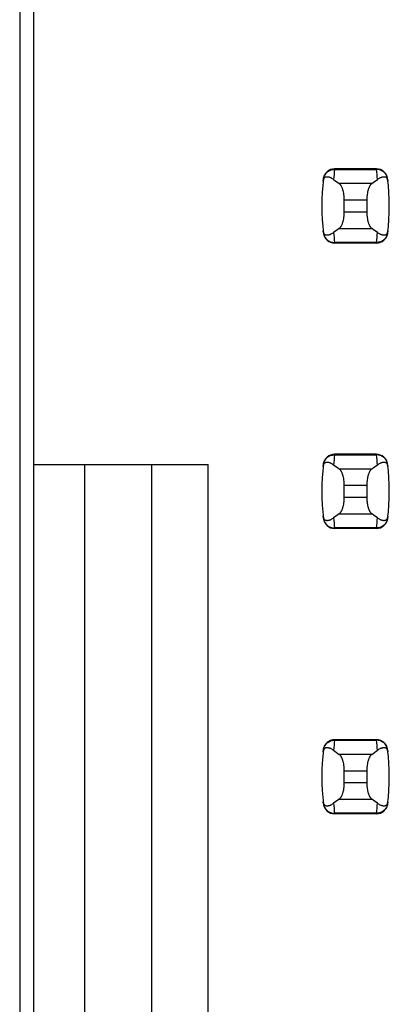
# Model space of a CAD drawing. Header units: inches. Extents: x 0 to 34, y 0 to 22.
# Tile 16 of 53: x 8.304 to 8.563, y 10.305 to 10.995. Entities that reach past the tile are written whole.
import ezdxf

# ---------------------------------------------------------------- set-up
doc = ezdxf.new("R2010")
doc.units = ezdxf.units.IN
doc.header["$LTSCALE"] = 1.87
doc.header["$MEASUREMENT"] = 0
doc.layers.get('0').update_dxf_attribs({"linetype": 'CONTINUOUS'})

msp = doc.modelspace()

# ---------------------------------------------------------------- linework, layer by layer
at = {"color": 7, "linetype": 'CONTINUOUS'}
for p, q in [((8.30408, 15.04045), (8.30408, 8.08645)), ((8.31391, 8.11957), (8.31391, 15.00934)), ((8.52446, 10.89044), (8.52444, 10.89003)), ((8.52444, 10.89003), (8.55377, 10.89003)), ((8.55376, 10.89044), (8.52446, 10.89044)), ((8.55377, 10.89003), (8.55376, 10.89044)), ((8.55047, 10.88012), (8.52775, 10.88012)), ((8.53123, 10.86872), (8.54698, 10.86872)), ((8.53123, 10.86019), (8.53123, 10.86872)), ((8.54698, 10.86872), (8.54698, 10.86019)), ((8.54698, 10.86019), (8.53123, 10.86019)), ((8.52775, 10.84878), (8.55047, 10.84878)), ((8.55377, 10.83887), (8.52444, 10.83887)), ((8.52444, 10.83887), (8.52446, 10.83847)), ((8.55376, 10.83847), (8.52446, 10.83847)), ((8.55376, 10.83847), (8.55377, 10.83887)), ((8.52446, 10.69044), (8.52444, 10.69003)), ((8.52444, 10.69003), (8.55377, 10.69003)), ((8.55376, 10.69044), (8.52446, 10.69044)), ((8.55377, 10.69003), (8.55376, 10.69044)), ((8.31391, 10.68335), (8.43596, 10.68335)), ((8.34934, 10.68335), (8.34934, 9.84556)), ((8.39659, 9.84556), (8.39659, 10.68335)), ((8.43596, 9.84556), (8.43596, 10.68335)), ((8.55047, 10.68012), (8.52775, 10.68012)), ((8.53123, 10.66872), (8.54698, 10.66872)), ((8.53123, 10.66019), (8.53123, 10.66872)), ((8.54698, 10.66872), (8.54698, 10.66019)), ((8.54698, 10.66019), (8.53123, 10.66019)), ((8.52775, 10.64878), (8.55047, 10.64878)), ((8.55377, 10.63887), (8.52444, 10.63887)), ((8.52444, 10.63887), (8.52446, 10.63847)), ((8.55376, 10.63847), (8.52446, 10.63847)), ((8.55376, 10.63847), (8.55377, 10.63887)), ((8.52446, 10.49044), (8.52444, 10.49003)), ((8.52444, 10.49003), (8.55377, 10.49003)), ((8.55376, 10.49044), (8.52446, 10.49044)), ((8.55377, 10.49003), (8.55376, 10.49044)), ((8.55047, 10.48012), (8.52775, 10.48012)), ((8.53123, 10.46872), (8.54698, 10.46872)), ((8.53123, 10.46019), (8.53123, 10.46872)), ((8.54698, 10.46872), (8.54698, 10.46019)), ((8.54698, 10.46019), (8.53123, 10.46019)), ((8.52775, 10.44878), (8.55047, 10.44878)), ((8.55377, 10.43887), (8.52444, 10.43887)), ((8.52444, 10.43887), (8.52446, 10.43847)), ((8.55376, 10.43847), (8.52446, 10.43847)), ((8.55376, 10.43847), (8.55377, 10.43887))]:
    msp.add_line(p, q, dxfattribs=at)
for centre, radius, start, end in [((8.52446, 10.88256), 0.00787, 90, 173.04714), ((8.67297, 10.87206), 0.14961, 173.09895, 175.79453), ((8.55376, 10.88256), 0.00787, 6.95286, 90), ((8.40524, 10.87206), 0.14961, 4.20547, 6.90106), ((8.67297, 10.86445), 0.15748, 173.04714, 186.95286), ((8.40525, 10.86445), 0.15748, 353.04714, 6.95286), ((8.52446, 10.84634), 0.00787, 186.95286, 270), ((8.67297, 10.85685), 0.14961, 184.20547, 186.90106), ((8.55376, 10.84634), 0.00787, 270, 353.04714), ((8.40524, 10.85685), 0.14961, 353.09895, 355.79453), ((8.52446, 10.68256), 0.00787, 90, 173.04714), ((8.67297, 10.67206), 0.14961, 173.09895, 175.79453), ((8.55376, 10.68256), 0.00787, 6.95286, 90), ((8.40524, 10.67206), 0.14961, 4.20547, 6.90106), ((8.67297, 10.66445), 0.15748, 173.04714, 186.95286), ((8.40525, 10.66445), 0.15748, 353.04714, 6.95286), ((8.52446, 10.64634), 0.00787, 186.95286, 270), ((8.67297, 10.65685), 0.14961, 184.20547, 186.90106), ((8.55376, 10.64634), 0.00787, 270, 353.04714), ((8.40524, 10.65685), 0.14961, 353.09895, 355.79453), ((8.52446, 10.48256), 0.00787, 90, 173.04714), ((8.67297, 10.47206), 0.14961, 173.09895, 175.79453), ((8.55376, 10.48256), 0.00787, 6.95286, 90), ((8.40524, 10.47206), 0.14961, 4.20547, 6.90106), ((8.67297, 10.46445), 0.15748, 173.04714, 186.95286), ((8.40525, 10.46445), 0.15748, 353.04714, 6.95286), ((8.52446, 10.44634), 0.00787, 186.95286, 270), ((8.67297, 10.45685), 0.14961, 184.20547, 186.90106), ((8.55376, 10.44634), 0.00787, 270, 353.04714), ((8.40524, 10.45685), 0.14961, 353.09895, 355.79453)]:
    msp.add_arc(centre, radius, start, end, dxfattribs=at)
for centre, start_param, end_param in [((8.89525, 10.91797), -2.804032, -2.774684), ((8.18297, 10.91797), -0.366909, -0.33756), ((8.89525, 10.81094), 2.774684, 2.804032), ((8.18297, 10.81094), 0.33756, 0.366909), ((8.89525, 10.71797), -2.804032, -2.774684), ((8.18297, 10.71797), -0.366909, -0.33756), ((8.89525, 10.61094), 2.774684, 2.804032), ((8.18297, 10.61094), 0.33756, 0.366909), ((8.89525, 10.51797), -2.804032, -2.774684), ((8.18297, 10.51797), -0.366909, -0.33756), ((8.89525, 10.41094), 2.774684, 2.804032), ((8.18297, 10.41094), 0.33756, 0.366909)]:
    msp.add_ellipse(centre, major_axis=(0.3937, 0), ratio=0.267949, start_param=start_param, end_param=end_param, dxfattribs=at)
for points, knots in [([(8.51663, 10.88338), (8.51668, 10.88383), (8.51688, 10.88474), (8.51743, 10.88602), (8.5182, 10.88718), (8.51919, 10.88819), (8.52034, 10.889), (8.52163, 10.8896), (8.52302, 10.88996), (8.52397, 10.89004), (8.52444, 10.89003)], [0, 0, 0, 0, 0.123003, 0.246291, 0.370116, 0.494653, 0.619981, 0.746077, 0.872817, 1, 1, 1, 1]), ([(8.56159, 10.88338), (8.56153, 10.88383), (8.56134, 10.88474), (8.56079, 10.88602), (8.56001, 10.88718), (8.55903, 10.88819), (8.55787, 10.889), (8.55658, 10.8896), (8.5552, 10.88996), (8.55425, 10.89004), (8.55377, 10.89003)], [0, 0, 0, 0, 0.123003, 0.246291, 0.370116, 0.494653, 0.619981, 0.746077, 0.872817, 1, 1, 1, 1]), ([(8.51646, 10.88193), (8.51648, 10.88215), (8.51655, 10.88257), (8.51674, 10.88324), (8.517, 10.88377), (8.5173, 10.88417), (8.51752, 10.88438), (8.51774, 10.88456), (8.51803, 10.88473), (8.51841, 10.88489), (8.51888, 10.88498), (8.51935, 10.88499), (8.51983, 10.88495), (8.52031, 10.88485), (8.52079, 10.88471), (8.52128, 10.88452), (8.52194, 10.88422), (8.52279, 10.88373), (8.52344, 10.88328), (8.52376, 10.88303)], [0, 0, 0, 0, 0.071006, 0.129799, 0.218638, 0.253906, 0.285388, 0.314234, 0.341262, 0.392021, 0.44087, 0.489522, 0.538946, 0.589704, 0.642132, 0.696441, 0.752768, 0.871825, 1, 1, 1, 1]), ([(8.55445, 10.88303), (8.55478, 10.88328), (8.55543, 10.88373), (8.55627, 10.88422), (8.55694, 10.88452), (8.55743, 10.88471), (8.55791, 10.88485), (8.55839, 10.88495), (8.55887, 10.88499), (8.55934, 10.88498), (8.5598, 10.88489), (8.56018, 10.88473), (8.56048, 10.88456), (8.5607, 10.88438), (8.56091, 10.88417), (8.56122, 10.88377), (8.56147, 10.88324), (8.56167, 10.88257), (8.56173, 10.88215), (8.56176, 10.88193)], [0, 0, 0, 0, 0.128175, 0.247232, 0.303559, 0.357868, 0.410296, 0.461054, 0.510478, 0.55913, 0.607979, 0.658738, 0.685766, 0.714612, 0.746094, 0.781362, 0.870201, 0.928994, 1, 1, 1, 1]), ([(8.53123, 10.86872), (8.53123, 10.86938), (8.5312, 10.87036), (8.53109, 10.87166), (8.53093, 10.8729), (8.53072, 10.8741), (8.53044, 10.87523), (8.53021, 10.87601), (8.52996, 10.87674), (8.52969, 10.87742), (8.5294, 10.87803), (8.52909, 10.87859), (8.52878, 10.87907), (8.52845, 10.87949), (8.52811, 10.87984), (8.52787, 10.88004), (8.52775, 10.88012)], [0, 0, 0, 0, 0.161727, 0.24118, 0.31897, 0.467608, 0.537656, 0.604387, 0.667531, 0.726879, 0.782283, 0.833661, 0.881, 0.924368, 0.96394, 1, 1, 1, 1]), ([(8.55047, 10.88012), (8.55035, 10.88004), (8.55011, 10.87984), (8.54977, 10.87949), (8.54944, 10.87907), (8.54912, 10.87859), (8.54882, 10.87803), (8.54853, 10.87742), (8.54826, 10.87674), (8.54801, 10.87601), (8.54778, 10.87523), (8.5475, 10.8741), (8.54728, 10.8729), (8.54713, 10.87166), (8.54702, 10.87036), (8.54698, 10.86938), (8.54698, 10.86872)], [0, 0, 0, 0, 0.03606, 0.075632, 0.119, 0.166339, 0.217717, 0.273121, 0.332469, 0.395614, 0.462344, 0.532392, 0.68103, 0.75882, 0.838273, 1, 1, 1, 1]), ([(8.52775, 10.84878), (8.52787, 10.84887), (8.52811, 10.84906), (8.52845, 10.84941), (8.52878, 10.84983), (8.52909, 10.85032), (8.5294, 10.85087), (8.52969, 10.85149), (8.52996, 10.85216), (8.53021, 10.85289), (8.53044, 10.85368), (8.53072, 10.85481), (8.53093, 10.856), (8.53109, 10.85725), (8.5312, 10.85854), (8.53123, 10.85953), (8.53123, 10.86019)], [0, 0, 0, 0, 0.03606, 0.075632, 0.119, 0.166339, 0.217717, 0.273121, 0.332469, 0.395614, 0.462344, 0.532392, 0.68103, 0.75882, 0.838273, 1, 1, 1, 1]), ([(8.54698, 10.86019), (8.54698, 10.85953), (8.54702, 10.85854), (8.54713, 10.85725), (8.54728, 10.856), (8.5475, 10.85481), (8.54778, 10.85368), (8.54801, 10.85289), (8.54826, 10.85216), (8.54853, 10.85149), (8.54882, 10.85087), (8.54912, 10.85032), (8.54944, 10.84983), (8.54977, 10.84941), (8.55011, 10.84906), (8.55035, 10.84887), (8.55047, 10.84878)], [0, 0, 0, 0, 0.161727, 0.24118, 0.31897, 0.467608, 0.537656, 0.604387, 0.667531, 0.726879, 0.782283, 0.833661, 0.881, 0.924368, 0.96394, 1, 1, 1, 1]), ([(8.52376, 10.84588), (8.52344, 10.84563), (8.52279, 10.84517), (8.52194, 10.84469), (8.52128, 10.84438), (8.52079, 10.8442), (8.52031, 10.84405), (8.51983, 10.84396), (8.51935, 10.84391), (8.51888, 10.84393), (8.51841, 10.84402), (8.51803, 10.84417), (8.51774, 10.84435), (8.51752, 10.84452), (8.5173, 10.84474), (8.517, 10.84513), (8.51674, 10.84567), (8.51655, 10.84634), (8.51648, 10.84675), (8.51646, 10.84698)], [0, 0, 0, 0, 0.128175, 0.247232, 0.303559, 0.357868, 0.410296, 0.461054, 0.510478, 0.55913, 0.607979, 0.658738, 0.685766, 0.714612, 0.746094, 0.781362, 0.870201, 0.928994, 1, 1, 1, 1]), ([(8.56176, 10.84698), (8.56173, 10.84675), (8.56167, 10.84634), (8.56147, 10.84567), (8.56122, 10.84513), (8.56091, 10.84474), (8.5607, 10.84452), (8.56048, 10.84435), (8.56018, 10.84417), (8.5598, 10.84402), (8.55934, 10.84393), (8.55887, 10.84391), (8.55839, 10.84396), (8.55791, 10.84405), (8.55743, 10.8442), (8.55694, 10.84438), (8.55627, 10.84469), (8.55543, 10.84517), (8.55478, 10.84563), (8.55445, 10.84588)], [0, 0, 0, 0, 0.071006, 0.129799, 0.218638, 0.253906, 0.285389, 0.314234, 0.341262, 0.392021, 0.44087, 0.489522, 0.538946, 0.589704, 0.642132, 0.696441, 0.752768, 0.871825, 1, 1, 1, 1]), ([(8.51663, 10.84553), (8.51668, 10.84507), (8.51688, 10.84417), (8.51743, 10.84289), (8.5182, 10.84172), (8.51919, 10.84072), (8.52034, 10.8399), (8.52163, 10.83931), (8.52302, 10.83894), (8.52397, 10.83887), (8.52444, 10.83887)], [0, 0, 0, 0, 0.123003, 0.246291, 0.370116, 0.494653, 0.619981, 0.746077, 0.872817, 1, 1, 1, 1]), ([(8.56159, 10.84553), (8.56153, 10.84507), (8.56134, 10.84417), (8.56079, 10.84289), (8.56001, 10.84172), (8.55903, 10.84072), (8.55787, 10.8399), (8.55658, 10.83931), (8.5552, 10.83894), (8.55425, 10.83887), (8.55377, 10.83887)], [0, 0, 0, 0, 0.123003, 0.246291, 0.370116, 0.494653, 0.619981, 0.746077, 0.872817, 1, 1, 1, 1]), ([(8.51663, 10.68338), (8.51668, 10.68383), (8.51688, 10.68474), (8.51743, 10.68602), (8.5182, 10.68718), (8.51919, 10.68819), (8.52034, 10.689), (8.52163, 10.6896), (8.52302, 10.68996), (8.52397, 10.69004), (8.52444, 10.69003)], [0, 0, 0, 0, 0.123003, 0.246291, 0.370116, 0.494653, 0.619981, 0.746077, 0.872817, 1, 1, 1, 1]), ([(8.56159, 10.68338), (8.56153, 10.68383), (8.56134, 10.68474), (8.56079, 10.68602), (8.56001, 10.68718), (8.55903, 10.68819), (8.55787, 10.689), (8.55658, 10.6896), (8.5552, 10.68996), (8.55425, 10.69004), (8.55377, 10.69003)], [0, 0, 0, 0, 0.123003, 0.246291, 0.370116, 0.494653, 0.619981, 0.746077, 0.872817, 1, 1, 1, 1]), ([(8.51646, 10.68193), (8.51648, 10.68215), (8.51655, 10.68257), (8.51674, 10.68324), (8.517, 10.68377), (8.5173, 10.68417), (8.51752, 10.68438), (8.51774, 10.68456), (8.51803, 10.68473), (8.51841, 10.68489), (8.51888, 10.68498), (8.51935, 10.68499), (8.51983, 10.68495), (8.52031, 10.68485), (8.52079, 10.68471), (8.52128, 10.68452), (8.52194, 10.68422), (8.52279, 10.68373), (8.52344, 10.68328), (8.52376, 10.68303)], [0, 0, 0, 0, 0.071006, 0.129799, 0.218638, 0.253906, 0.285388, 0.314234, 0.341262, 0.392021, 0.44087, 0.489522, 0.538946, 0.589704, 0.642132, 0.696441, 0.752768, 0.871825, 1, 1, 1, 1]), ([(8.55445, 10.68303), (8.55478, 10.68328), (8.55543, 10.68373), (8.55627, 10.68422), (8.55694, 10.68452), (8.55743, 10.68471), (8.55791, 10.68485), (8.55839, 10.68495), (8.55887, 10.68499), (8.55934, 10.68498), (8.5598, 10.68489), (8.56018, 10.68473), (8.56048, 10.68456), (8.5607, 10.68438), (8.56091, 10.68417), (8.56122, 10.68377), (8.56147, 10.68324), (8.56167, 10.68257), (8.56173, 10.68215), (8.56176, 10.68193)], [0, 0, 0, 0, 0.128175, 0.247232, 0.303559, 0.357868, 0.410296, 0.461054, 0.510478, 0.55913, 0.607979, 0.658738, 0.685766, 0.714612, 0.746094, 0.781362, 0.870201, 0.928994, 1, 1, 1, 1]), ([(8.53123, 10.66872), (8.53123, 10.66938), (8.5312, 10.67036), (8.53109, 10.67166), (8.53093, 10.6729), (8.53072, 10.6741), (8.53044, 10.67523), (8.53021, 10.67601), (8.52996, 10.67674), (8.52969, 10.67742), (8.5294, 10.67803), (8.52909, 10.67859), (8.52878, 10.67907), (8.52845, 10.67949), (8.52811, 10.67984), (8.52787, 10.68004), (8.52775, 10.68012)], [0, 0, 0, 0, 0.161727, 0.24118, 0.31897, 0.467608, 0.537656, 0.604387, 0.667531, 0.726879, 0.782283, 0.833661, 0.881, 0.924368, 0.96394, 1, 1, 1, 1]), ([(8.55047, 10.68012), (8.55035, 10.68004), (8.55011, 10.67984), (8.54977, 10.67949), (8.54944, 10.67907), (8.54912, 10.67859), (8.54882, 10.67803), (8.54853, 10.67742), (8.54826, 10.67674), (8.54801, 10.67601), (8.54778, 10.67523), (8.5475, 10.6741), (8.54728, 10.6729), (8.54713, 10.67166), (8.54702, 10.67036), (8.54698, 10.66938), (8.54698, 10.66872)], [0, 0, 0, 0, 0.03606, 0.075632, 0.119, 0.166339, 0.217717, 0.273121, 0.332469, 0.395614, 0.462344, 0.532392, 0.68103, 0.75882, 0.838273, 1, 1, 1, 1]), ([(8.52775, 10.64878), (8.52787, 10.64887), (8.52811, 10.64906), (8.52845, 10.64941), (8.52878, 10.64983), (8.52909, 10.65032), (8.5294, 10.65087), (8.52969, 10.65149), (8.52996, 10.65216), (8.53021, 10.65289), (8.53044, 10.65368), (8.53072, 10.65481), (8.53093, 10.656), (8.53109, 10.65725), (8.5312, 10.65854), (8.53123, 10.65953), (8.53123, 10.66019)], [0, 0, 0, 0, 0.03606, 0.075632, 0.119, 0.166339, 0.217717, 0.273121, 0.332469, 0.395614, 0.462344, 0.532392, 0.68103, 0.75882, 0.838273, 1, 1, 1, 1]), ([(8.54698, 10.66019), (8.54698, 10.65953), (8.54702, 10.65854), (8.54713, 10.65725), (8.54728, 10.656), (8.5475, 10.65481), (8.54778, 10.65368), (8.54801, 10.65289), (8.54826, 10.65216), (8.54853, 10.65149), (8.54882, 10.65087), (8.54912, 10.65032), (8.54944, 10.64983), (8.54977, 10.64941), (8.55011, 10.64906), (8.55035, 10.64887), (8.55047, 10.64878)], [0, 0, 0, 0, 0.161727, 0.24118, 0.31897, 0.467608, 0.537656, 0.604387, 0.667531, 0.726879, 0.782283, 0.833661, 0.881, 0.924368, 0.96394, 1, 1, 1, 1]), ([(8.52376, 10.64588), (8.52344, 10.64563), (8.52279, 10.64517), (8.52194, 10.64469), (8.52128, 10.64438), (8.52079, 10.6442), (8.52031, 10.64405), (8.51983, 10.64396), (8.51935, 10.64391), (8.51888, 10.64393), (8.51841, 10.64402), (8.51803, 10.64417), (8.51774, 10.64435), (8.51752, 10.64452), (8.5173, 10.64474), (8.517, 10.64513), (8.51674, 10.64567), (8.51655, 10.64634), (8.51648, 10.64675), (8.51646, 10.64698)], [0, 0, 0, 0, 0.128175, 0.247232, 0.303559, 0.357868, 0.410296, 0.461054, 0.510478, 0.55913, 0.607979, 0.658738, 0.685766, 0.714612, 0.746094, 0.781362, 0.870201, 0.928994, 1, 1, 1, 1]), ([(8.56176, 10.64698), (8.56173, 10.64675), (8.56167, 10.64634), (8.56147, 10.64567), (8.56122, 10.64513), (8.56091, 10.64474), (8.5607, 10.64452), (8.56048, 10.64435), (8.56018, 10.64417), (8.5598, 10.64402), (8.55934, 10.64393), (8.55887, 10.64391), (8.55839, 10.64396), (8.55791, 10.64405), (8.55743, 10.6442), (8.55694, 10.64438), (8.55627, 10.64469), (8.55543, 10.64517), (8.55478, 10.64563), (8.55445, 10.64588)], [0, 0, 0, 0, 0.071006, 0.129799, 0.218638, 0.253906, 0.285389, 0.314234, 0.341262, 0.392021, 0.44087, 0.489522, 0.538946, 0.589704, 0.642132, 0.696441, 0.752768, 0.871825, 1, 1, 1, 1]), ([(8.51663, 10.64553), (8.51668, 10.64507), (8.51688, 10.64417), (8.51743, 10.64289), (8.5182, 10.64172), (8.51919, 10.64072), (8.52034, 10.6399), (8.52163, 10.63931), (8.52302, 10.63894), (8.52397, 10.63887), (8.52444, 10.63887)], [0, 0, 0, 0, 0.123003, 0.246291, 0.370116, 0.494653, 0.619981, 0.746077, 0.872817, 1, 1, 1, 1]), ([(8.56159, 10.64553), (8.56153, 10.64507), (8.56134, 10.64417), (8.56079, 10.64289), (8.56001, 10.64172), (8.55903, 10.64072), (8.55787, 10.6399), (8.55658, 10.63931), (8.5552, 10.63894), (8.55425, 10.63887), (8.55377, 10.63887)], [0, 0, 0, 0, 0.123003, 0.246291, 0.370116, 0.494653, 0.619981, 0.746077, 0.872817, 1, 1, 1, 1]), ([(8.51663, 10.48338), (8.51668, 10.48383), (8.51688, 10.48474), (8.51743, 10.48602), (8.5182, 10.48718), (8.51919, 10.48819), (8.52034, 10.489), (8.52163, 10.4896), (8.52302, 10.48996), (8.52397, 10.49004), (8.52444, 10.49003)], [0, 0, 0, 0, 0.123003, 0.246291, 0.370116, 0.494653, 0.619981, 0.746077, 0.872817, 1, 1, 1, 1]), ([(8.56159, 10.48338), (8.56153, 10.48383), (8.56134, 10.48474), (8.56079, 10.48602), (8.56001, 10.48718), (8.55903, 10.48819), (8.55787, 10.489), (8.55658, 10.4896), (8.5552, 10.48996), (8.55425, 10.49004), (8.55377, 10.49003)], [0, 0, 0, 0, 0.123003, 0.246291, 0.370116, 0.494653, 0.619981, 0.746077, 0.872817, 1, 1, 1, 1]), ([(8.51646, 10.48193), (8.51648, 10.48215), (8.51655, 10.48257), (8.51674, 10.48324), (8.517, 10.48377), (8.5173, 10.48417), (8.51752, 10.48438), (8.51774, 10.48456), (8.51803, 10.48473), (8.51841, 10.48489), (8.51888, 10.48498), (8.51935, 10.48499), (8.51983, 10.48495), (8.52031, 10.48485), (8.52079, 10.48471), (8.52128, 10.48452), (8.52194, 10.48422), (8.52279, 10.48373), (8.52344, 10.48328), (8.52376, 10.48303)], [0, 0, 0, 0, 0.071006, 0.129799, 0.218638, 0.253906, 0.285388, 0.314234, 0.341262, 0.392021, 0.44087, 0.489522, 0.538946, 0.589704, 0.642132, 0.696441, 0.752768, 0.871825, 1, 1, 1, 1]), ([(8.55445, 10.48303), (8.55478, 10.48328), (8.55543, 10.48373), (8.55627, 10.48422), (8.55694, 10.48452), (8.55743, 10.48471), (8.55791, 10.48485), (8.55839, 10.48495), (8.55887, 10.48499), (8.55934, 10.48498), (8.5598, 10.48489), (8.56018, 10.48473), (8.56048, 10.48456), (8.5607, 10.48438), (8.56091, 10.48417), (8.56122, 10.48377), (8.56147, 10.48324), (8.56167, 10.48257), (8.56173, 10.48215), (8.56176, 10.48193)], [0, 0, 0, 0, 0.128175, 0.247232, 0.303559, 0.357868, 0.410296, 0.461054, 0.510478, 0.55913, 0.607979, 0.658738, 0.685766, 0.714612, 0.746094, 0.781362, 0.870201, 0.928994, 1, 1, 1, 1]), ([(8.53123, 10.46872), (8.53123, 10.46938), (8.5312, 10.47036), (8.53109, 10.47166), (8.53093, 10.4729), (8.53072, 10.4741), (8.53044, 10.47523), (8.53021, 10.47601), (8.52996, 10.47674), (8.52969, 10.47742), (8.5294, 10.47803), (8.52909, 10.47859), (8.52878, 10.47907), (8.52845, 10.47949), (8.52811, 10.47984), (8.52787, 10.48004), (8.52775, 10.48012)], [0, 0, 0, 0, 0.161727, 0.24118, 0.31897, 0.467608, 0.537656, 0.604387, 0.667531, 0.726879, 0.782283, 0.833661, 0.881, 0.924368, 0.96394, 1, 1, 1, 1]), ([(8.55047, 10.48012), (8.55035, 10.48004), (8.55011, 10.47984), (8.54977, 10.47949), (8.54944, 10.47907), (8.54912, 10.47859), (8.54882, 10.47803), (8.54853, 10.47742), (8.54826, 10.47674), (8.54801, 10.47601), (8.54778, 10.47523), (8.5475, 10.4741), (8.54728, 10.4729), (8.54713, 10.47166), (8.54702, 10.47036), (8.54698, 10.46938), (8.54698, 10.46872)], [0, 0, 0, 0, 0.03606, 0.075632, 0.119, 0.166339, 0.217717, 0.273121, 0.332469, 0.395614, 0.462344, 0.532392, 0.68103, 0.75882, 0.838273, 1, 1, 1, 1]), ([(8.52775, 10.44878), (8.52787, 10.44887), (8.52811, 10.44906), (8.52845, 10.44941), (8.52878, 10.44983), (8.52909, 10.45032), (8.5294, 10.45087), (8.52969, 10.45149), (8.52996, 10.45216), (8.53021, 10.45289), (8.53044, 10.45368), (8.53072, 10.45481), (8.53093, 10.456), (8.53109, 10.45725), (8.5312, 10.45854), (8.53123, 10.45953), (8.53123, 10.46019)], [0, 0, 0, 0, 0.03606, 0.075632, 0.119, 0.166339, 0.217717, 0.273121, 0.332469, 0.395614, 0.462344, 0.532392, 0.68103, 0.75882, 0.838273, 1, 1, 1, 1]), ([(8.54698, 10.46019), (8.54698, 10.45953), (8.54702, 10.45854), (8.54713, 10.45725), (8.54728, 10.456), (8.5475, 10.45481), (8.54778, 10.45368), (8.54801, 10.45289), (8.54826, 10.45216), (8.54853, 10.45149), (8.54882, 10.45087), (8.54912, 10.45032), (8.54944, 10.44983), (8.54977, 10.44941), (8.55011, 10.44906), (8.55035, 10.44887), (8.55047, 10.44878)], [0, 0, 0, 0, 0.161727, 0.24118, 0.31897, 0.467608, 0.537656, 0.604387, 0.667531, 0.726879, 0.782283, 0.833661, 0.881, 0.924368, 0.96394, 1, 1, 1, 1]), ([(8.52376, 10.44588), (8.52344, 10.44563), (8.52279, 10.44517), (8.52194, 10.44469), (8.52128, 10.44438), (8.52079, 10.4442), (8.52031, 10.44405), (8.51983, 10.44396), (8.51935, 10.44391), (8.51888, 10.44393), (8.51841, 10.44402), (8.51803, 10.44417), (8.51774, 10.44435), (8.51752, 10.44452), (8.5173, 10.44474), (8.517, 10.44513), (8.51674, 10.44567), (8.51655, 10.44634), (8.51648, 10.44675), (8.51646, 10.44698)], [0, 0, 0, 0, 0.128175, 0.247232, 0.303559, 0.357868, 0.410296, 0.461054, 0.510478, 0.55913, 0.607979, 0.658738, 0.685766, 0.714612, 0.746094, 0.781362, 0.870201, 0.928994, 1, 1, 1, 1]), ([(8.56176, 10.44698), (8.56173, 10.44675), (8.56167, 10.44634), (8.56147, 10.44567), (8.56122, 10.44513), (8.56091, 10.44474), (8.5607, 10.44452), (8.56048, 10.44435), (8.56018, 10.44417), (8.5598, 10.44402), (8.55934, 10.44393), (8.55887, 10.44391), (8.55839, 10.44396), (8.55791, 10.44405), (8.55743, 10.4442), (8.55694, 10.44438), (8.55627, 10.44469), (8.55543, 10.44517), (8.55478, 10.44563), (8.55445, 10.44588)], [0, 0, 0, 0, 0.071006, 0.129799, 0.218638, 0.253906, 0.285389, 0.314234, 0.341262, 0.392021, 0.44087, 0.489522, 0.538946, 0.589704, 0.642132, 0.696441, 0.752768, 0.871825, 1, 1, 1, 1]), ([(8.51663, 10.44553), (8.51668, 10.44507), (8.51688, 10.44417), (8.51743, 10.44289), (8.5182, 10.44172), (8.51919, 10.44072), (8.52034, 10.4399), (8.52163, 10.43931), (8.52302, 10.43894), (8.52397, 10.43887), (8.52444, 10.43887)], [0, 0, 0, 0, 0.123003, 0.246291, 0.370116, 0.494653, 0.619981, 0.746077, 0.872817, 1, 1, 1, 1]), ([(8.56159, 10.44553), (8.56153, 10.44507), (8.56134, 10.44417), (8.56079, 10.44289), (8.56001, 10.44172), (8.55903, 10.44072), (8.55787, 10.4399), (8.55658, 10.43931), (8.5552, 10.43894), (8.55425, 10.43887), (8.55377, 10.43887)], [0, 0, 0, 0, 0.123003, 0.246291, 0.370116, 0.494653, 0.619981, 0.746077, 0.872817, 1, 1, 1, 1])]:
    msp.add_open_spline(points, degree=3, knots=knots, dxfattribs=at)

doc.saveas('drawing.dxf')
